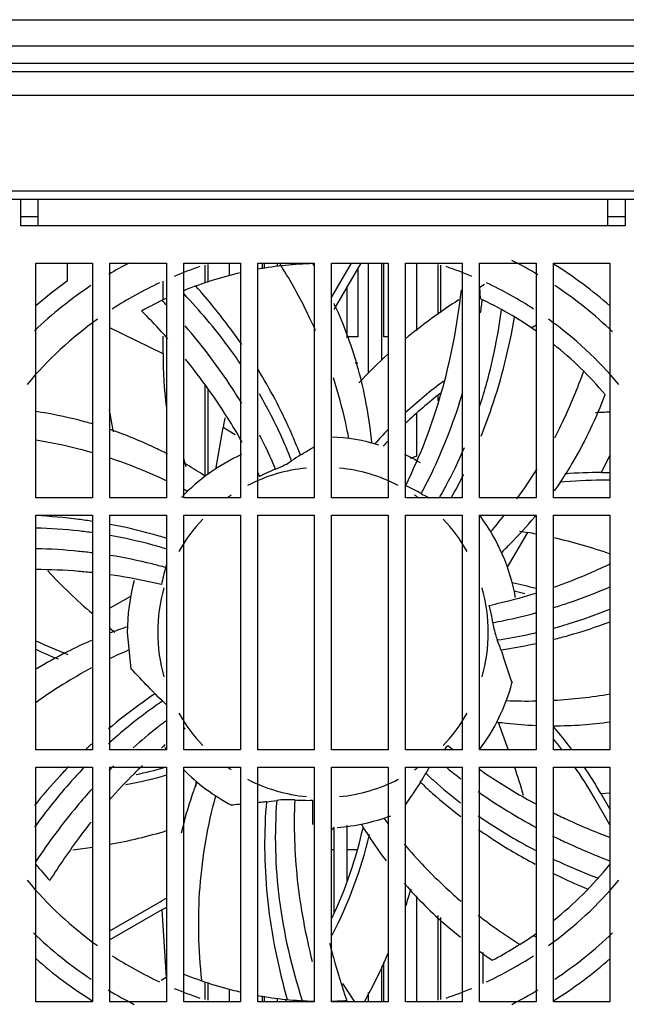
# Model space of a CAD drawing. Header units: millimetres. Extents: x 0 to 2550, y 0 to 1800.
# Tile 5 of 29: x 944 to 1014, y 92 to 205. Entities that reach past the tile are written whole.
import ezdxf

# ---------------------------------------------------------------- set-up
doc = ezdxf.new("R2010")
doc.units = ezdxf.units.MM
doc.header["$LTSCALE"] = 140.25
doc.layers.get('0').update_dxf_attribs({"linetype": 'CONTINUOUS'})

msp = doc.modelspace()

# ---------------------------------------------------------------- linework, layer by layer
at = {"color": 9, "linetype": 'CONTINUOUS'}
for p, q in [((823.63, 205.21), (1133.63, 205.21)), ((1023.63, 199.21), (933.63, 199.21)), ((905.83, 185.51), (1051.43, 185.51)), ((1011.38, 181.51), (945.88, 181.51)), ((975.13, 177.02), (975, 177.21)), ((996.75, 173.1), (996.67, 174.45)), ((960.24, 166.75), (954.13, 169.76)), ((968.55, 157.45), (967.15, 158.27)), ((976.03, 155.11), (975.84, 155.6)), ((1010.67, 153.11), (1011.63, 155.07)), ((999.85, 142.2), (1002.19, 146.2)), ((960.63, 145.53), (960.57, 145.55)), ((960.63, 145.53), (960.57, 145.55)), ((956.51, 138.84), (954.13, 137.48)), ((999.1, 132.71), (999.61, 132.79)), ((959.33, 127.64), (958.89, 127.35)), ((964, 117.62), (964, 117.02)), ((989.83, 117.47), (990.21, 117.11)), ((1010.58, 116.17), (1011.63, 116.24)), ((972.13, 115.21), (972.09, 114.69)), ((960.09, 102.77), (960.6, 94.98)), ((1002.81, 99.83), (1003.13, 99.67)), ((980.86, 94.32), (982.26, 92.21))]:
    msp.add_line(p, q, dxfattribs=at)
at = {"color": 3, "linetype": 'CONTINUOUS'}
for p, q in [((826.63, 202.21), (1130.63, 202.21)), ((907.83, 196.51), (1049.43, 196.51)), ((1119.43, 184.51), (837.83, 184.51)), ((943.88, 181.51), (943.88, 184.51)), ((945.88, 181.51), (945.88, 184.51)), ((1011.38, 181.51), (1011.38, 184.51)), ((1013.38, 184.51), (1013.38, 181.51)), ((945.88, 181.51), (943.88, 181.51)), ((1013.38, 181.51), (1011.38, 181.51)), ((945.63, 177.21), (952.13, 177.21)), ((945.63, 150.21), (945.63, 177.21)), ((952.13, 177.21), (952.13, 150.21)), ((954.13, 177.21), (960.63, 177.21)), ((954.13, 150.21), (954.13, 177.21)), ((960.63, 177.21), (960.63, 150.21)), ((962.63, 177.21), (969.13, 177.21)), ((962.63, 150.21), (962.63, 177.21)), ((969.13, 177.21), (969.13, 150.21)), ((971.13, 177.21), (977.63, 177.21)), ((971.13, 150.21), (971.13, 177.21)), ((971.63, 177.21), (971.63, 176.56)), ((977.63, 177.21), (977.63, 150.21)), ((979.63, 177.21), (986.13, 177.21)), ((979.63, 150.21), (979.63, 177.21)), ((985.63, 168.71), (985.63, 177.21)), ((986.13, 177.21), (986.13, 150.21)), ((988.13, 177.21), (994.63, 177.21)), ((988.13, 150.21), (988.13, 177.21)), ((994.63, 177.21), (994.63, 150.21)), ((996.63, 177.21), (1003.13, 177.21)), ((996.63, 150.21), (996.63, 177.21)), ((1003.13, 177.21), (1003.13, 150.21)), ((1005.13, 177.21), (1011.63, 177.21)), ((1005.13, 150.21), (1005.13, 177.21)), ((1011.63, 177.21), (1011.63, 150.21)), ((982.63, 176.63), (982.63, 168.71)), ((982.63, 168.71), (981.38, 168.71)), ((986.13, 168.71), (985.63, 168.71)), ((982.34, 165.71), (982.63, 165.71)), ((985.63, 156.12), (985.63, 156.21)), ((952.13, 150.21), (945.63, 150.21)), ((960.63, 150.21), (954.13, 150.21)), ((969.13, 150.21), (962.63, 150.21)), ((977.63, 150.21), (971.13, 150.21)), ((986.13, 150.21), (979.63, 150.21)), ((994.63, 150.21), (988.13, 150.21)), ((1003.13, 150.21), (996.63, 150.21)), ((1011.63, 150.21), (1005.13, 150.21)), ((945.63, 148.21), (952.13, 148.21)), ((945.63, 121.21), (945.63, 148.21)), ((952.13, 148.21), (952.13, 121.21)), ((954.13, 148.21), (960.63, 148.21)), ((954.13, 121.21), (954.13, 148.21)), ((960.63, 148.21), (960.63, 121.21)), ((962.63, 148.21), (969.13, 148.21)), ((962.63, 121.21), (962.63, 148.21)), ((969.13, 148.21), (969.13, 121.21)), ((971.13, 148.21), (977.63, 148.21)), ((971.13, 121.21), (971.13, 148.21)), ((977.63, 148.21), (977.63, 121.21)), ((979.63, 148.21), (986.13, 148.21)), ((979.63, 121.21), (979.63, 148.21)), ((986.13, 148.21), (986.13, 121.21)), ((988.13, 148.21), (994.63, 148.21)), ((988.13, 121.21), (988.13, 148.21)), ((994.63, 148.21), (994.63, 121.21)), ((996.63, 148.21), (1003.13, 148.21)), ((996.63, 121.21), (996.63, 148.21)), ((1003.13, 148.21), (1003.13, 121.21)), ((1005.13, 148.21), (1011.63, 148.21)), ((1005.13, 121.21), (1005.13, 148.21)), ((1011.63, 148.21), (1011.63, 121.21)), ((952.13, 121.21), (945.63, 121.21)), ((960.63, 121.21), (954.13, 121.21)), ((969.13, 121.21), (962.63, 121.21)), ((977.63, 121.21), (971.13, 121.21)), ((986.13, 121.21), (979.63, 121.21)), ((994.63, 121.21), (988.13, 121.21)), ((1003.13, 121.21), (996.63, 121.21)), ((1011.63, 121.21), (1005.13, 121.21)), ((945.63, 119.21), (952.13, 119.21)), ((945.63, 92.21), (945.63, 119.21)), ((952.13, 119.21), (952.13, 92.21)), ((954.13, 119.21), (960.63, 119.21)), ((954.13, 92.21), (954.13, 119.21)), ((960.63, 119.21), (960.63, 92.21)), ((962.63, 119.21), (969.13, 119.21)), ((962.63, 92.21), (962.63, 119.21)), ((969.13, 119.21), (969.13, 92.21)), ((971.13, 119.21), (977.63, 119.21)), ((971.13, 92.21), (971.13, 119.21)), ((977.63, 119.21), (977.63, 92.21)), ((979.63, 119.21), (986.13, 119.21)), ((979.63, 92.21), (979.63, 119.21)), ((986.13, 119.21), (986.13, 92.21)), ((988.13, 119.21), (994.63, 119.21)), ((988.13, 92.21), (988.13, 119.21)), ((994.63, 119.21), (994.63, 92.21)), ((996.63, 119.21), (1003.13, 119.21)), ((996.63, 92.21), (996.63, 119.21)), ((1003.13, 119.21), (1003.13, 92.21)), ((1005.13, 119.21), (1011.63, 119.21)), ((1005.13, 92.21), (1005.13, 119.21)), ((1011.63, 119.21), (1011.63, 92.21)), ((979.63, 109.71), (979.88, 109.71)), ((981.38, 109.71), (982.63, 109.71)), ((985.63, 92.21), (985.63, 96.76)), ((952.13, 92.21), (945.63, 92.21)), ((960.63, 92.21), (954.13, 92.21)), ((969.13, 92.21), (962.63, 92.21)), ((977.63, 92.21), (971.13, 92.21)), ((971.63, 92.87), (971.63, 92.21)), ((986.13, 92.21), (979.63, 92.21)), ((994.63, 92.21), (988.13, 92.21)), ((1003.13, 92.21), (996.63, 92.21)), ((1011.63, 92.21), (1005.13, 92.21))]:
    msp.add_line(p, q, dxfattribs=at)
at = {"color": 7, "linetype": 'CONTINUOUS'}
for p, q in [((837.93, 200.21), (1119.33, 200.21)), ((945.88, 182.51), (943.88, 182.51)), ((1013.38, 182.51), (1011.38, 182.51)), ((949.26, 175.17), (949.26, 177.21)), ((965.08, 174.91), (965.08, 176.98)), ((965.38, 177.04), (965.38, 175)), ((967.88, 175.77), (967.88, 177.21)), ((971.88, 177.21), (971.88, 176.6)), ((973.38, 177.21), (973.38, 176.82)), ((979.63, 173.24), (981.93, 177.21)), ((982.97, 177.21), (979.88, 171.87)), ((983.88, 164.48), (983.88, 177.21)), ((985.38, 166.05), (985.38, 177.21)), ((989.38, 177.21), (989.38, 169.41)), ((991.88, 171.3), (991.88, 177.04)), ((992.18, 171.5), (992.18, 176.98)), ((960.24, 172.97), (960.24, 175.12)), ((996.67, 174.45), (997.22, 174.77)), ((981.38, 174.47), (981.38, 168.61)), ((1002.55, 169.76), (1003.13, 170.1)), ((1005.23, 170.27), (1005.13, 170.22)), ((960.24, 166.75), (960.24, 168.81)), ((965.08, 152.69), (965.08, 163.11)), ((965.38, 162.75), (965.38, 152.88)), ((992.18, 162.11), (992.18, 162.18)), ((991.88, 161.34), (991.88, 161.93)), ((989.38, 159.91), (989.38, 155.01)), ((966.3, 153.46), (967.15, 158.27)), ((988.69, 154.76), (989.45, 155.04)), ((1010.67, 153.11), (1011.63, 153.11)), ((1011.63, 152.21), (1010.67, 152.21)), ((1001.21, 146.37), (1002.19, 146.2)), ((954.71, 134.68), (954.13, 135.17)), ((956.13, 134.71), (956.53, 130.53)), ((998.78, 124.39), (999.93, 121.21)), ((1011.63, 112.55), (1009.8, 115.72)), ((1010.58, 116.17), (1011.63, 114.35)), ((979.92, 112.29), (979.63, 111.95)), ((979.88, 112.25), (979.88, 102.37)), ((981.38, 112.51), (981.38, 106.11)), ((983.03, 112.65), (983.11, 112.53)), ((983.03, 112.65), (983.1, 112.53)), ((989.38, 104.34), (989.38, 92.21)), ((954.13, 100.37), (959.64, 103.55)), ((960.09, 102.77), (954.13, 99.33)), ((991.88, 92.39), (991.88, 102.14)), ((992.18, 92.45), (992.18, 101.89)), ((952.04, 99.16), (952.13, 99.21)), ((997.03, 97.87), (997.03, 94.3)), ((985.38, 92.21), (985.38, 96.26)), ((960.6, 94.98), (960.04, 94.66)), ((965.08, 92.45), (965.08, 94.5)), ((965.38, 94.4), (965.38, 92.39)), ((967.88, 92.21), (967.88, 93.66)), ((983.88, 92.21), (983.88, 93.27)), ((971.88, 92.84), (971.88, 92.21)), ((973.38, 92.62), (973.38, 92.21)), ((974.3, 92.21), (974.45, 92.47)), ((975.44, 92.39), (975.34, 92.21))]:
    msp.add_line(p, q, dxfattribs=at)
for centre, radius, start, end in [((978.63, 134.71), 48, 117.6972, 120.8744), ((978.63, 134.71), 44.4, 108.5849, 112.6884), ((978.63, 134.71), 42.45, 91.5768, 100.1542), ((1027.12, 147.69), 60.9, 150.9822, 151.3353), ((933.01, 150.51), 51.82, 30.4872, 30.9307), ((978.63, 134.71), 44.4, 67.3116, 71.4151), ((978.63, 134.71), 48, 59.0245, 63.0965), ((978.63, 134.71), 50, 48.6517, 57.9634), ((978.63, 134.71), 42.45, 102.8749, 112.1425), ((978.63, 134.71), 48, 123.7678, 133.6787), ((978.63, 134.71), 50, 125.9827, 131.3013), ((978.63, 134.71), 44.4, 115.047, 123.0628), ((978.63, 134.71), 44.4, 56.9372, 64.953), ((978.63, 134.71), 48, 46.0924, 56.2609), ((978.63, 134.71), 42.45, 67.8569, 67.9827), ((978.63, 134.71), 42.45, 115.0876, 119.4113), ((903.7, 119.07), 78, 43.0768, 43.6599), ((935.48, 151.83), 49.02, 24.2983, 25.0084), ((1027.12, 121.71), 60.9, 122.65, 129.8819), ((978.63, 134.71), 42.45, 54.7423, 64.9095), ((920.21, 183.47), 77.47, 351.0846, 352.2332), ((978.63, 134.71), 44.4, 125.7262, 140.008), ((978.63, 134.71), 44.4, 39.992, 54.2738), ((978.63, 134.71), 42.45, 40.1483, 51.3669), ((1011.14, 166.75), 50.9, 180, 186.8634), ((1027.12, 121.71), 60.9, 132.341, 136.7552), ((1022.63, 122.58), 50.9, 126.2991, 132.6821), ((1022.63, 122.58), 50, 127.5013, 133.6798), ((1014.14, 170.2), 60.9, 189.2885, 191.7496), ((1014.12, 99.21), 60.9, 92.3493, 93.9246), ((1027.12, 147.69), 60.9, 168.9109, 170), ((1022.63, 122.58), 50.9, 135.8807, 138.3469), ((978.63, 134.71), 22.5, 73.3717, 87.5129), ((1022.63, 122.58), 50, 136.9162, 137.8645), ((978.63, 134.71), 22.5, 114.5817, 136.3585), ((1011.14, 166.75), 50, 193.779, 195.03), ((937.74, 110.9), 49.95, 59.594, 59.9558), ((985.77, 139.22), 18.64, 121.5147, 125.2165), ((978.63, 134.71), 22.5, 60.0915, 65.3183), ((937.35, 110.24), 50.71, 56.8239, 59.5875), ((978.63, 134.71), 19, 95.7021, 117.1112), ((917.59, 127.64), 59.3, 24.9562, 25.3695), ((980.23, 135.5), 19.32, 111.3662, 117.3731), ((978.63, 134.71), 19, 62.8888, 84.2979), ((1010.67, 102.21), 50.9, 90, 94.7723), ((942.79, 179.01), 58.22, 330.3364, 333.3469), ((966.02, 178.61), 47.98, 324.8654, 326.2106), ((1010.67, 102.21), 50, 90, 95.5244), ((980.25, 133.96), 19.32, 59.9376, 65.9446), ((978.63, 134.71), 19, 123.7052, 124.9655), ((978.63, 134.71), 19, 55.0345, 56.2948), ((978.63, 134.71), 19, 136.6781, 150.6522), ((978.63, 134.71), 19, 29.3478, 43.3219), ((1006.94, 178.4), 31.99, 251.2149, 251.4012), ((978.63, 134.71), 22.5, 10.284, 36.4358), ((965.45, 179.05), 48.69, 320.4103, 320.7047), ((991.61, 86.22), 60.9, 79.0818, 80), ((991.61, 86.22), 60.9, 70.7751, 77.1444), ((991.64, 183.2), 60.9, 222.8576, 229.5332), ((979.01, 136.46), 19.32, 162.7947, 168.8017), ((942.3, 147.31), 18.97, 344.2985, 345.2352), ((978.63, 134.71), 22.5, 164.6498, 180), ((978.63, 134.71), 19, 164.4127, 195.5873), ((978.63, 134.71), 19, 344.4127, 15.5873), ((990.12, 90.55), 50.9, 75.1647, 78.3469), ((990.12, 90.55), 50, 76.434, 77.8645), ((979.05, 132.98), 19.32, 8.509, 14.516), ((972.05, 87.12), 50.78, 108.2536, 110.7412), ((967.14, 178.88), 50, 244.4925, 249.1117), ((971.26, 89.08), 48.66, 113.2912, 116.9282), ((981.44, 126.75), 18.64, 18.6576, 22.3594), ((967.14, 178.88), 50.9, 244.9781, 248.118), ((990.92, 190.36), 58.22, 278.5865, 282.1532), ((970.99, 89.62), 48.06, 116.9331, 121.8992), ((978.63, 134.71), 22.5, 323.135, 345.0072), ((972.65, 140.67), 18.64, 224.3719, 228.0736), ((978.63, 134.71), 19, 209.3478, 223.3219), ((978.63, 134.71), 19, 316.6781, 330.6522), ((999.08, 76.81), 59.25, 127.8133, 127.9767), ((977.43, 136.03), 19.22, 219.654, 220.2375), ((1005.08, 172.11), 48.15, 270.0646, 277.8555), ((966.5, 90.72), 50.9, 36.8295, 40.5477), ((966.5, 90.72), 50, 37.6283, 39.3137), ((993.9, 76.66), 61.62, 133.131, 133.5898), ((993.72, 76.86), 61.35, 132.8143, 133.1309), ((1000, 75.71), 60.68, 130.8702, 131.1742), ((999.89, 75.82), 60.53, 130.6019, 130.8702), ((978.63, 134.71), 22.5, 216.0523, 216.8646), ((977.6, 133.26), 19.24, 321.2425, 323.0941), ((1030.61, 167.64), 59.38, 230.6708, 231.5153), ((999.24, 74.16), 63.51, 135.0546, 135.3689), ((999.03, 74.37), 63.22, 134.6506, 135.0547), ((946.6, 167.22), 50, 282.1778, 286.0089), ((978.63, 134.71), 19, 235.0345, 236.2948), ((978.63, 134.71), 19, 303.7052, 304.9655), ((1030.78, 164.96), 59.47, 230.4447, 232.3965), ((943.13, 99.23), 60.9, 15.9075, 19.168), ((966.5, 90.72), 50, 30, 34.7763), ((966.5, 90.72), 50.9, 30, 34.093), ((946.6, 167.22), 50.9, 280.6104, 286.0209), ((978.63, 134.71), 22.5, 224.4089, 242.1501), ((974.15, 127.55), 18.64, 327.229, 330.9308), ((978.63, 134.71), 19, 242.8888, 264.2979), ((978.63, 134.71), 19, 275.7021, 297.1112), ((970.24, 133.75), 18.64, 275.8004, 279.5022), ((976.85, 134.7), 19.32, 265.6519, 271.6589), ((1037.19, 114.6), 59.78, 179.2464, 181.9291), ((978.63, 134.71), 22.5, 274.1996, 290.2804), ((934.47, 123.22), 50, 334.7078, 347.4358), ((1026.93, 139.15), 51.28, 211.2741, 211.5263), ((943.15, 170.22), 60.9, 280.4097, 286.7089), ((934.47, 123.22), 50.9, 332.7023, 346.625), ((943.15, 170.22), 60.9, 276.3421, 278.4962), ((978.63, 134.71), 42.45, 218.9755, 222.2684), ((978.63, 134.71), 42.45, 308.6254, 321.0223), ((978.63, 134.71), 44.4, 219.992, 234.2738), ((978.63, 134.71), 44.4, 305.7262, 320.008), ((930.14, 121.73), 60.9, 342.3684, 344.2553), ((934.64, 146.85), 50, 300, 301.361), ((934.64, 146.85), 50.9, 300, 300.7324), ((978.63, 134.71), 48, 226.0924, 236.2609), ((978.63, 134.71), 42.45, 297.2911, 305.2475), ((978.63, 134.71), 48, 303.7379, 313.9077), ((978.63, 134.71), 44.4, 236.9372, 244.953), ((930.14, 121.73), 60.9, 330.9822, 336.862), ((1026.32, 139.87), 51.33, 234.5322, 236.6489), ((978.63, 134.71), 44.4, 295.047, 303.0628), ((978.63, 134.71), 50, 228.6517, 237.9634), ((978.63, 134.71), 50, 302.0366, 311.3483), ((978.63, 134.71), 42.45, 247.8553, 256.9911), ((978.63, 134.71), 48, 239.0245, 243.0965), ((978.63, 134.71), 44.4, 247.3116, 251.4151), ((978.63, 134.71), 42.45, 259.8102, 268.649), ((978.63, 134.71), 44.4, 288.5849, 292.6884), ((978.63, 134.71), 48, 296.9023, 300.9738), ((978.63, 134.71), 42.45, 271.3471, 273.697)]:
    msp.add_arc(centre, radius, start, end, dxfattribs=at)
at = {"color": 9, "linetype": 'CONTINUOUS'}
for centre, radius, start, end in [((936.69, 101.73), 55.82, 64.5109, 71.764), ((955.94, 182.86), 55.67, 323.9087, 328.2074), ((936.13, 100.59), 57.09, 61.8751, 62.3202), ((955.08, 183.52), 56.75, 319.0154, 321.385), ((978.67, 80.53), 56.74, 113.301, 115.7122), ((978.27, 81.37), 55.8, 118.0631, 125.886), ((1002.11, 182.57), 55.76, 273.1223, 279.8526), ((1002.1, 183.4), 56.59, 267.5843, 271.0475), ((1031.68, 146.98), 57.03, 216.1606, 216.9055)]:
    msp.add_arc(centre, radius, start, end, dxfattribs=at)
for points, knots in [([(977.79, 169.41), (977.51, 170.05), (976.32, 172.62), (974.95, 175.09), (973.82, 176.89)], [0, 0, 0, 0, 0.247918, 1, 1, 1, 1]), ([(1005.29, 157.11), (1005.61, 157.72), (1006.85, 160.22), (1007.91, 162.8), (1008.61, 164.77)], [0, 0, 0, 0, 0.247931, 1, 1, 1, 1]), ([(981.6, 157.02), (981.49, 157.61), (981.02, 159.96), (980.39, 162.28), (979.85, 163.99)], [0, 0, 0, 0, 0.25107, 1, 1, 1, 1]), ([(952.16, 155.36), (951.63, 155.52), (949.49, 156.1), (947.31, 156.55), (945.66, 156.83)], [0, 0, 0, 0, 0.248706, 1, 1, 1, 1]), ([(966.28, 115.9), (965.35, 112.48), (964.11, 105.39), (964.27, 98.19), (964.67, 94.63)], [0, 0, 0, 0, 0.497438, 1, 1, 1, 1]), ([(987.95, 110.37), (989.45, 108.59), (991.6, 106.33), (993.93, 104.26), (994.52, 103.76)], [0, 0, 0, 0, 0.74946, 1, 1, 1, 1]), ([(996.48, 102.16), (996.86, 101.86), (998.42, 100.68), (1000.03, 99.58), (1001.27, 98.8)], [0, 0, 0, 0, 0.248306, 1, 1, 1, 1])]:
    msp.add_open_spline(points, degree=3, knots=knots, dxfattribs=at)
at = {"color": 7, "linetype": 'CONTINUOUS'}
for points, knots in [([(969.29, 167.84), (968.89, 168.42), (967.23, 170.74), (965.43, 172.96), (964, 174.56)], [0, 0, 0, 0, 0.245989, 1, 1, 1, 1]), ([(969.21, 165.51), (968.74, 166.22), (966.72, 169.06), (964.46, 171.74), (962.66, 173.66)], [0, 0, 0, 0, 0.244537, 1, 1, 1, 1]), ([(988.14, 151.62), (989.83, 155.02), (992.63, 162.37), (994.09, 170.08), (994.55, 174.07)], [0, 0, 0, 0, 0.486536, 1, 1, 1, 1]), ([(960.8, 168.5), (960.56, 168.77), (959.58, 169.85), (958.57, 170.91), (957.79, 171.69)], [0, 0, 0, 0, 0.24757, 1, 1, 1, 1]), ([(984.25, 156.5), (983.99, 159.18), (983.07, 164.49), (981.26, 169.57), (980.16, 172)], [0, 0, 0, 0, 0.50215, 1, 1, 1, 1]), ([(996.69, 160.81), (996.97, 161.68), (998.05, 165.31), (998.78, 169.03), (999.17, 171.86)], [0, 0, 0, 0, 0.244123, 1, 1, 1, 1]), ([(969.31, 161.04), (968.84, 161.81), (966.86, 164.92), (964.61, 167.86), (962.8, 169.97)], [0, 0, 0, 0, 0.245385, 1, 1, 1, 1]), ([(996.81, 157.28), (997.25, 158.36), (998.9, 162.82), (1000.05, 167.46), (1000.66, 171)], [0, 0, 0, 0, 0.244231, 1, 1, 1, 1]), ([(969.35, 156.57), (968.89, 157.4), (966.93, 160.73), (964.66, 163.88), (962.82, 166.14)], [0, 0, 0, 0, 0.2456, 1, 1, 1, 1]), ([(975.84, 155.6), (975.53, 156.4), (974.18, 159.62), (972.54, 162.71), (971.17, 164.95)], [0, 0, 0, 0, 0.247981, 1, 1, 1, 1]), ([(975.03, 154.45), (974.77, 155.11), (973.69, 157.75), (972.4, 160.3), (971.32, 162.15)], [0, 0, 0, 0, 0.248294, 1, 1, 1, 1]), ([(989.93, 150.68), (990.42, 151.6), (992.33, 155.38), (993.82, 159.36), (994.73, 162.42)], [0, 0, 0, 0, 0.246777, 1, 1, 1, 1]), ([(1005.9, 151.93), (1006.42, 152.72), (1008.44, 155.94), (1010.08, 159.4), (1011.08, 162.08)], [0, 0, 0, 0, 0.248108, 1, 1, 1, 1]), ([(952.21, 158.67), (951.67, 158.83), (949.51, 159.42), (947.31, 159.87), (945.65, 160.13)], [0, 0, 0, 0, 0.24836, 1, 1, 1, 1]), ([(960.77, 155.22), (960.24, 155.5), (958.09, 156.56), (955.87, 157.46), (954.17, 158.04)], [0, 0, 0, 0, 0.250834, 1, 1, 1, 1]), ([(973.19, 153.5), (972.77, 154.48), (972.17, 155.79), (971.52, 157.07), (971.36, 157.39)], [0, 0, 0, 0, 0.74911, 1, 1, 1, 1]), ([(976.03, 155.11), (976.17, 155.19), (976.7, 155.52), (977.24, 155.84), (977.64, 156.08)], [0, 0, 0, 0, 0.258043, 1, 1, 1, 1]), ([(992.02, 150.19), (992.29, 150.66), (993.33, 152.54), (994.26, 154.49), (994.89, 155.97)], [0, 0, 0, 0, 0.248784, 1, 1, 1, 1]), ([(973.19, 153.5), (973.54, 153.64), (974.17, 153.93), (974.77, 154.27), (975.03, 154.45)], [0, 0, 0, 0, 0.545946, 1, 1, 1, 1]), ([(989.93, 150.68), (990.01, 150.63), (990.31, 150.47), (990.63, 150.31), (990.86, 150.2)], [0, 0, 0, 0, 0.260885, 1, 1, 1, 1]), ([(952.16, 147.48), (951.62, 147.56), (949.46, 147.87), (947.28, 148.06), (945.64, 148.14)], [0, 0, 0, 0, 0.247621, 1, 1, 1, 1]), ([(999.17, 143.91), (999.51, 144.24), (1000.83, 145.55), (1002.09, 146.94), (1002.98, 148.02)], [0, 0, 0, 0, 0.251846, 1, 1, 1, 1]), ([(952.16, 146.17), (951.63, 146.25), (949.46, 146.52), (947.28, 146.67), (945.64, 146.71)], [0, 0, 0, 0, 0.247206, 1, 1, 1, 1]), ([(960.57, 145.55), (960.04, 145.71), (957.94, 146.33), (955.8, 146.83), (954.18, 147.13)], [0, 0, 0, 0, 0.248976, 1, 1, 1, 1]), ([(960.64, 144.29), (960.12, 144.46), (957.99, 145.08), (955.82, 145.56), (954.18, 145.85)], [0, 0, 0, 0, 0.248751, 1, 1, 1, 1]), ([(952.16, 143.85), (951.62, 143.92), (949.46, 144.16), (947.28, 144.3), (945.64, 144.34)], [0, 0, 0, 0, 0.247439, 1, 1, 1, 1]), ([(960.56, 142.17), (960.03, 142.32), (957.93, 142.86), (955.79, 143.3), (954.17, 143.56)], [0, 0, 0, 0, 0.248698, 1, 1, 1, 1]), ([(952.16, 141.58), (951.62, 141.63), (949.45, 141.84), (947.27, 141.93), (945.63, 141.94)], [0, 0, 0, 0, 0.247288, 1, 1, 1, 1]), ([(1005.21, 139.93), (1005.76, 140.12), (1007.96, 140.93), (1010.12, 141.86), (1011.72, 142.62)], [0, 0, 0, 0, 0.247086, 1, 1, 1, 1]), ([(960.06, 140.21), (959.58, 140.33), (957.63, 140.77), (955.66, 141.12), (954.17, 141.33)], [0, 0, 0, 0, 0.248557, 1, 1, 1, 1]), ([(1005.21, 137.57), (1005.75, 137.74), (1007.95, 138.46), (1010.11, 139.29), (1011.71, 139.98)], [0, 0, 0, 0, 0.247442, 1, 1, 1, 1]), ([(997.75, 137.82), (998.21, 137.92), (1000.04, 138.34), (1001.86, 138.84), (1003.21, 139.26)], [0, 0, 0, 0, 0.248658, 1, 1, 1, 1]), ([(1005.21, 135.21), (1005.75, 135.36), (1007.95, 136), (1010.1, 136.77), (1011.7, 137.42)], [0, 0, 0, 0, 0.247445, 1, 1, 1, 1]), ([(998.15, 135.84), (998.58, 135.91), (1000.27, 136.24), (1001.95, 136.64), (1003.2, 136.99)], [0, 0, 0, 0, 0.249034, 1, 1, 1, 1]), ([(998.15, 135.84), (998.17, 135.74), (998.24, 135.36), (998.32, 134.99), (998.39, 134.71)], [0, 0, 0, 0, 0.2626, 1, 1, 1, 1]), ([(1005.19, 133.91), (1005.74, 134.05), (1007.92, 134.63), (1010.08, 135.34), (1011.67, 135.93)], [0, 0, 0, 0, 0.247961, 1, 1, 1, 1]), ([(998.39, 134.71), (998.41, 134.63), (998.49, 134.34), (998.59, 134.05), (998.68, 133.84)], [0, 0, 0, 0, 0.271404, 1, 1, 1, 1]), ([(998.68, 133.84), (999.81, 134), (1001.33, 134.27), (1002.82, 134.61), (1003.2, 134.7)], [0, 0, 0, 0, 0.74912, 1, 1, 1, 1]), ([(999.1, 132.71), (999.21, 132.37), (999.63, 131.09), (1000.03, 129.81), (1000.37, 128.89)], [0, 0, 0, 0, 0.270024, 1, 1, 1, 1]), ([(959.33, 127.64), (959.07, 127.9), (958.15, 128.87), (957.23, 129.84), (956.53, 130.53)], [0, 0, 0, 0, 0.270024, 1, 1, 1, 1]), ([(958.89, 127.35), (958.47, 127.06), (956.78, 125.87), (955.15, 124.6), (953.97, 123.59)], [0, 0, 0, 0, 0.24906, 1, 1, 1, 1]), ([(960.2, 126.81), (959.65, 126.44), (957.49, 124.92), (955.43, 123.24), (953.97, 121.9)], [0, 0, 0, 0, 0.248475, 1, 1, 1, 1]), ([(960.63, 126.37), (960.6, 126.41), (960.46, 126.56), (960.31, 126.7), (960.2, 126.81)], [0, 0, 0, 0, 0.266234, 1, 1, 1, 1]), ([(960.57, 124.52), (960.25, 124.27), (958.96, 123.28), (957.72, 122.23), (956.81, 121.41)], [0, 0, 0, 0, 0.248955, 1, 1, 1, 1]), ([(998.63, 124.39), (999, 124.34), (1000.49, 124.16), (1002, 124.05), (1003.12, 124.01)], [0, 0, 0, 0, 0.25155, 1, 1, 1, 1]), ([(949.41, 119.29), (949.07, 118.93), (947.7, 117.48), (946.4, 115.96), (945.46, 114.78)], [0, 0, 0, 0, 0.247412, 1, 1, 1, 1]), ([(951.23, 119.24), (950.72, 118.7), (948.68, 116.5), (946.8, 114.14), (945.48, 112.29)], [0, 0, 0, 0, 0.245484, 1, 1, 1, 1]), ([(957.88, 119.4), (957.56, 119.09), (956.25, 117.8), (955.01, 116.47), (954.1, 115.44)], [0, 0, 0, 0, 0.247923, 1, 1, 1, 1]), ([(990.91, 119.21), (990.87, 119.15), (990.7, 118.92), (990.55, 118.68), (990.45, 118.5)], [0, 0, 0, 0, 0.270295, 1, 1, 1, 1]), ([(996.53, 119.01), (997.05, 118.64), (999.18, 117.2), (1001.4, 115.88), (1003.1, 114.97)], [0, 0, 0, 0, 0.247263, 1, 1, 1, 1]), ([(990.45, 118.5), (990.76, 118.2), (992.06, 117.02), (993.41, 115.9), (994.45, 115.09)], [0, 0, 0, 0, 0.249152, 1, 1, 1, 1]), ([(964.12, 117.52), (963.94, 117.03), (963.26, 115.1), (962.69, 113.12), (962.34, 111.62)], [0, 0, 0, 0, 0.251984, 1, 1, 1, 1]), ([(989.83, 117.47), (989.68, 117.24), (989.11, 116.37), (988.54, 115.51), (988.13, 114.88)], [0, 0, 0, 0, 0.264433, 1, 1, 1, 1]), ([(990.21, 117.11), (990.55, 116.79), (991.93, 115.54), (993.37, 114.36), (994.48, 113.51)], [0, 0, 0, 0, 0.249186, 1, 1, 1, 1]), ([(952.06, 116.67), (951.48, 116.03), (949.18, 113.38), (947.09, 110.56), (945.62, 108.35)], [0, 0, 0, 0, 0.244934, 1, 1, 1, 1]), ([(996.48, 116.38), (997, 116.01), (999.13, 114.56), (1001.35, 113.23), (1003.05, 112.31)], [0, 0, 0, 0, 0.247286, 1, 1, 1, 1]), ([(969.13, 114.93), (969.04, 114.92), (968.7, 114.89), (968.37, 114.85), (968.12, 114.82)], [0, 0, 0, 0, 0.256148, 1, 1, 1, 1]), ([(972.13, 115.21), (972.04, 115.2), (971.71, 115.17), (971.37, 115.14), (971.12, 115.11)], [0, 0, 0, 0, 0.254076, 1, 1, 1, 1]), ([(972.09, 114.69), (971.81, 111.04), (971.97, 103.51), (973.48, 96.14), (974.53, 92.46)], [0, 0, 0, 0, 0.489239, 1, 1, 1, 1]), ([(973.32, 115.37), (973.02, 111.59), (973.24, 103.75), (975.02, 96.13), (976.25, 92.33)], [0, 0, 0, 0, 0.486849, 1, 1, 1, 1]), ([(975.38, 115.43), (975.01, 115.45), (974.32, 115.47), (973.63, 115.42), (973.32, 115.37)], [0, 0, 0, 0, 0.545946, 1, 1, 1, 1]), ([(975.38, 115.43), (975.25, 112.37), (975.46, 106.09), (976.61, 99.93), (977.4, 96.84)], [0, 0, 0, 0, 0.491103, 1, 1, 1, 1]), ([(996.49, 113.6), (997, 113.24), (999.11, 111.82), (1001.32, 110.54), (1003.02, 109.66)], [0, 0, 0, 0, 0.246897, 1, 1, 1, 1]), ([(1005.05, 113.97), (1005.57, 113.71), (1007.72, 112.68), (1009.91, 111.76), (1011.59, 111.13)], [0, 0, 0, 0, 0.246353, 1, 1, 1, 1]), ([(951.96, 112.87), (951.54, 112.34), (949.87, 110.17), (948.32, 107.91), (947.22, 106.16)], [0, 0, 0, 0, 0.245682, 1, 1, 1, 1]), ([(983.22, 112.33), (983.43, 111.99), (984.27, 110.65), (985.18, 109.35), (985.89, 108.41)], [0, 0, 0, 0, 0.251556, 1, 1, 1, 1]), ([(996.52, 112.02), (997.04, 111.66), (999.14, 110.24), (1001.33, 108.94), (1003.02, 108.04)], [0, 0, 0, 0, 0.247258, 1, 1, 1, 1]), ([(1005.02, 111.29), (1005.55, 111.03), (1007.72, 109.99), (1009.93, 109.06), (1011.63, 108.41)], [0, 0, 0, 0, 0.246323, 1, 1, 1, 1]), ([(1005.01, 108.66), (1005.44, 108.46), (1007.17, 107.66), (1008.94, 106.93), (1010.28, 106.42)], [0, 0, 0, 0, 0.246691, 1, 1, 1, 1]), ([(1005.03, 107.01), (1005.36, 106.85), (1006.71, 106.2), (1008.07, 105.59), (1009.11, 105.16)], [0, 0, 0, 0, 0.247725, 1, 1, 1, 1]), ([(987.97, 105.83), (988.46, 105.27), (990.47, 103.05), (992.69, 101.02), (994.45, 99.63)], [0, 0, 0, 0, 0.249561, 1, 1, 1, 1]), ([(979.4, 98.94), (979.53, 98.39), (980.12, 96.17), (980.8, 93.98), (981.37, 92.35)], [0, 0, 0, 0, 0.246316, 1, 1, 1, 1])]:
    msp.add_open_spline(points, degree=3, knots=knots, dxfattribs=at)

doc.saveas('drawing.dxf')
